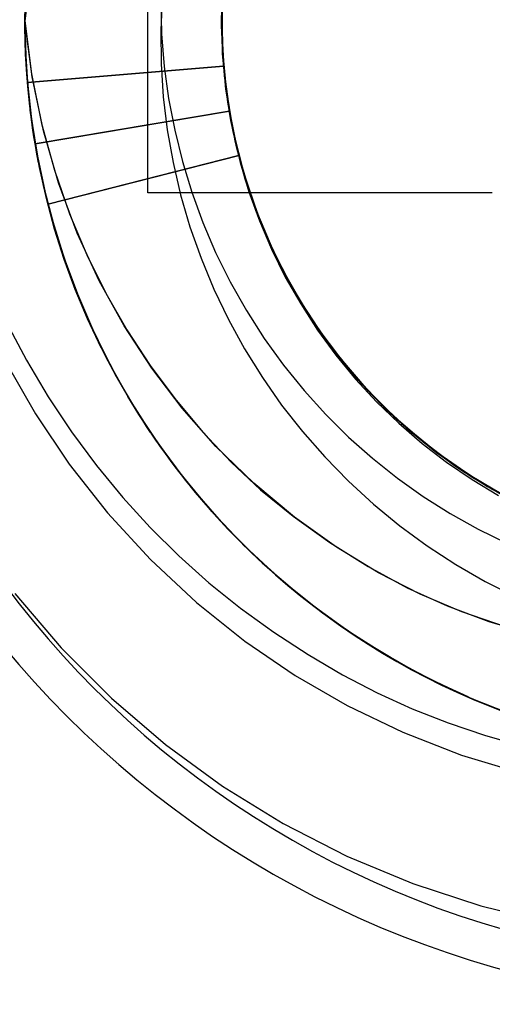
# Model space of a CAD drawing. Header units: millimetres. Extents: x -1 to 50, y 0 to 191.
# Tile 33 of 146: x 42.29 to 43.25, y 34.05 to 36.052. Entities that reach past the tile are written whole.
import ezdxf

# ---------------------------------------------------------------- set-up
doc = ezdxf.new("R2010")
doc.units = ezdxf.units.MM
doc.layers.add('MAIN-1', color=7, linetype='Continuous')
doc.layers.add('MAIN-2', color=7, linetype='Continuous')

msp = doc.modelspace()

# ---------------------------------------------------------------- linework, layer by layer
at = {"layer": 'MAIN-1'}
for p, q in [((42.55, 35.7), (42.55, 36.4)), ((43.25, 35.7), (42.55, 35.7))]:
    msp.add_line(p, q, dxfattribs=at)
for radius, start, end in [(3.15, 0, 180), (2.91, 90, 270), (3.15, 180, 0)]:
    msp.add_arc((43.8, 36.05), radius, start, end, dxfattribs=at)
at = {"layer": 'MAIN-2'}
for p, q in [((42.315, 36.1638), (42.3002, 36.05)), ((42.3002, 36.05), (42.3149, 36.1631)), ((42.703, 36.127), (42.7002, 36.0474)), ((42.7022, 36.1162), (42.7, 36.0504)), ((42.7001, 36.0401), (42.7022, 36.1197)), ((42.7001, 36.0493), (42.702, 36.1169)), ((42.7021, 36.1172), (42.7002, 36.0375)), ((42.7003, 36.0361), (42.7021, 36.1173)), ((42.7014, 36.1047), (42.7004, 36.0251)), ((42.7005, 36.0402), (42.7026, 36.1199)), ((42.3003, 36.0373), (42.3008, 36.093)), ((42.5763, 36.0902), (42.5781, 36.0233)), ((42.5794, 36.0971), (42.5765, 36.0301)), ((42.7009, 36.0176), (42.7013, 36.0973)), ((42.3003, 36.075), (42.301, 35.9996)), ((42.7001, 36.0775), (42.7003, 36.0169)), ((42.7001, 36.0729), (42.7006, 36.0099)), ((42.7016, 35.9913), (42.7003, 36.0721)), ((42.7004, 36.0709), (42.701, 36.006)), ((42.7006, 36.07), (42.702, 35.9903)), ((42.7009, 36.0824), (42.7013, 36.0027)), ((42.3002, 36.05), (42.3139, 35.9426)), ((42.315, 35.9362), (42.3002, 36.05)), ((42.7, 36.0504), (42.7019, 35.985)), ((42.7001, 36.0599), (42.7022, 35.9803)), ((42.7023, 35.9817), (42.7001, 36.0493)), ((42.7021, 35.9828), (42.7002, 36.0625)), ((42.7016, 35.9943), (42.7002, 36.0619)), ((42.7002, 36.0474), (42.7031, 35.9678)), ((42.3018, 35.9816), (42.3003, 36.0373)), ((42.3004, 36.0417), (42.3031, 35.9577)), ((42.5765, 36.0301), (42.5772, 35.9629)), ((42.5781, 36.0233), (42.5835, 35.9572)), ((42.7038, 35.9606), (42.7001, 36.0401)), ((42.7002, 36.0375), (42.7041, 35.958)), ((42.7045, 35.9549), (42.7003, 36.0361)), ((42.7004, 36.0251), (42.7052, 35.9456)), ((42.704, 35.9604), (42.7005, 36.0402)), ((42.7003, 36.0169), (42.7039, 35.9563)), ((42.7006, 36.0099), (42.7046, 35.9471)), ((42.7061, 35.9381), (42.7009, 36.0176)), ((42.701, 36.006), (42.7055, 35.9412)), ((42.301, 35.9996), (42.3054, 35.9244)), ((42.7013, 36.0027), (42.7075, 35.9232)), ((42.7071, 35.9269), (42.7016, 35.9943)), ((42.7089, 35.9109), (42.7016, 35.9913)), ((42.7019, 35.985), (42.7077, 35.9199)), ((42.702, 35.9903), (42.7091, 35.9109)), ((42.3053, 35.926), (42.3018, 35.9816)), ((42.7098, 35.9036), (42.7021, 35.9828)), ((42.7022, 35.9803), (42.7103, 35.9011)), ((42.7086, 35.9144), (42.7023, 35.9817)), ((42.7031, 35.9678), (42.7119, 35.8887)), ((42.3031, 35.9577), (42.3107, 35.8741)), ((42.7041, 35.958), (42.3054, 35.9245)), ((42.3055, 35.9245), (42.7041, 35.958)), ((42.5772, 35.9629), (42.5816, 35.8956)), ((42.5835, 35.9572), (42.5924, 35.892)), ((42.7133, 35.8815), (42.7038, 35.9606)), ((42.7039, 35.9563), (42.7109, 35.896)), ((42.7133, 35.881), (42.704, 35.9604)), ((42.7041, 35.958), (42.7115, 35.8929)), ((42.7041, 35.958), (42.7041, 35.958)), ((42.7146, 35.8741), (42.7045, 35.9549)), ((42.7046, 35.9471), (42.7121, 35.8848)), ((42.7052, 35.9456), (42.7158, 35.8666)), ((42.3109, 35.8705), (42.3053, 35.926)), ((42.3054, 35.9244), (42.3137, 35.8494)), ((42.3139, 35.9426), (42.3343, 35.8415)), ((42.3379, 35.8264), (42.315, 35.9362)), ((42.7055, 35.9412), (42.7139, 35.8765)), ((42.7171, 35.8592), (42.7061, 35.9381)), ((42.7167, 35.8599), (42.7071, 35.9269)), ((42.7075, 35.9232), (42.7194, 35.8445)), ((42.7077, 35.9199), (42.7175, 35.8553)), ((42.719, 35.8476), (42.7086, 35.9144)), ((42.7221, 35.8315), (42.7089, 35.9109)), ((42.7091, 35.9109), (42.7219, 35.8323)), ((42.7233, 35.8251), (42.7098, 35.9036)), ((42.5816, 35.8956), (42.5897, 35.8286)), ((42.5924, 35.892), (42.6047, 35.8277)), ((42.7103, 35.9011), (42.7241, 35.8226)), ((42.7109, 35.896), (42.7212, 35.8359)), ((42.7115, 35.8929), (42.7227, 35.8281)), ((42.7119, 35.8887), (42.7265, 35.8104)), ((42.7121, 35.8848), (42.7232, 35.823)), ((42.3107, 35.8741), (42.3228, 35.7911)), ((42.3185, 35.8153), (42.3109, 35.8705)), ((42.3135, 35.8503), (42.3112, 35.8682)), ((42.3112, 35.8682), (42.3225, 35.7922)), ((42.7158, 35.8666), (42.3212, 35.7999)), ((42.3212, 35.7999), (42.7157, 35.8666)), ((42.7285, 35.8032), (42.7133, 35.8815)), ((42.7283, 35.8025), (42.7133, 35.881)), ((42.7139, 35.8765), (42.7261, 35.8123)), ((42.7305, 35.7945), (42.7146, 35.8741)), ((42.7157, 35.8666), (42.7158, 35.8666)), ((42.7158, 35.8666), (42.7318, 35.7886)), ((42.316, 35.8324), (42.3135, 35.8503)), ((42.3137, 35.8494), (42.3258, 35.7748)), ((42.7304, 35.7937), (42.7167, 35.8599)), ((42.7336, 35.7812), (42.7171, 35.8592)), ((42.7175, 35.8553), (42.7311, 35.7913)), ((42.7335, 35.7815), (42.719, 35.8476)), ((42.7194, 35.8445), (42.7371, 35.7669)), ((42.3187, 35.8145), (42.316, 35.8324)), ((42.3343, 35.8415), (42.3603, 35.7465)), ((42.3687, 35.7203), (42.3379, 35.8264)), ((42.5897, 35.8286), (42.6014, 35.762)), ((42.6047, 35.8277), (42.6203, 35.7642)), ((42.7212, 35.8359), (42.7348, 35.7765)), ((42.7219, 35.8323), (42.7404, 35.7548)), ((42.7411, 35.7533), (42.7221, 35.8315)), ((42.7227, 35.8281), (42.7379, 35.7637)), ((42.7232, 35.823), (42.7376, 35.7621)), ((42.7426, 35.7478), (42.7233, 35.8251)), ((42.3298, 35.7518), (42.3185, 35.8153)), ((42.3217, 35.7966), (42.3187, 35.8145)), ((42.7241, 35.8226), (42.7435, 35.7453)), ((42.7261, 35.8123), (42.7421, 35.7491)), ((42.7265, 35.8104), (42.7469, 35.7334)), ((42.7492, 35.7262), (42.7285, 35.8032)), ((42.3248, 35.7788), (42.3217, 35.7966)), ((42.3225, 35.7922), (42.3378, 35.7167)), ((42.3228, 35.7911), (42.3395, 35.7091)), ((42.749, 35.7254), (42.7283, 35.8025)), ((42.7481, 35.7284), (42.7304, 35.7937)), ((42.752, 35.7169), (42.7305, 35.7945)), ((42.7311, 35.7913), (42.7483, 35.7285)), ((42.7318, 35.7886), (42.7533, 35.7119)), ((42.3282, 35.761), (42.3248, 35.7788)), ((42.3258, 35.7748), (42.3416, 35.7007)), ((42.3472, 35.677), (42.7347, 35.7765)), ((42.7348, 35.7765), (42.3473, 35.677)), ((42.6203, 35.7642), (42.6394, 35.7016)), ((42.7519, 35.7164), (42.7335, 35.7815)), ((42.7557, 35.7047), (42.7336, 35.7812)), ((42.7348, 35.7765), (42.7573, 35.7001)), ((42.7348, 35.7765), (42.7348, 35.7765)), ((42.7371, 35.7669), (42.7605, 35.6908)), ((42.7379, 35.7637), (42.7572, 35.7)), ((42.3439, 35.6888), (42.3298, 35.7518)), ((42.3603, 35.7465), (42.3911, 35.6575)), ((42.6014, 35.762), (42.6168, 35.6962)), ((42.7376, 35.7621), (42.7556, 35.702)), ((42.7404, 35.7548), (42.7645, 35.6789)), ((42.7657, 35.6769), (42.7411, 35.7533)), ((42.7421, 35.7491), (42.7616, 35.6871)), ((42.7674, 35.6721), (42.7426, 35.7478)), ((42.7435, 35.7453), (42.7683, 35.6696)), ((42.7469, 35.7334), (42.7727, 35.658)), ((42.7698, 35.6644), (42.7481, 35.7284)), ((42.7483, 35.7285), (42.7689, 35.6673)), ((42.7753, 35.6502), (42.749, 35.7254)), ((42.7753, 35.651), (42.7492, 35.7262)), ((42.3378, 35.7167), (42.357, 35.6418)), ((42.3395, 35.7091), (42.3606, 35.6285)), ((42.4068, 35.6183), (42.3687, 35.7203)), ((42.7743, 35.6526), (42.7519, 35.7164)), ((42.7787, 35.6417), (42.752, 35.7169)), ((42.7533, 35.7119), (42.7805, 35.6371)), ((42.7833, 35.63), (42.7557, 35.7047)), ((42.3416, 35.7007), (42.3611, 35.6274)), ((42.3607, 35.6264), (42.3439, 35.6888)), ((42.55, 35.7), (42.55, 35.7)), ((42.55, 35.7), (42.55, 35.7)), ((42.6168, 35.6962), (42.6357, 35.6312)), ((42.6394, 35.7016), (42.6619, 35.64)), ((42.7556, 35.702), (42.7769, 35.6431)), ((42.7572, 35.7), (42.7804, 35.6374)), ((42.7573, 35.7001), (42.7852, 35.6255)), ((42.7605, 35.6908), (42.7894, 35.6165)), ((42.7616, 35.6871), (42.7849, 35.6264)), ((43.25, 35.7), (43.25, 35.7)), ((43.25, 35.7), (43.25, 35.7)), ((42.7645, 35.6789), (42.7942, 35.605)), ((42.7955, 35.6027), (42.7657, 35.6769)), ((42.7975, 35.5984), (42.7674, 35.6721)), ((42.7683, 35.6696), (42.7985, 35.5958)), ((42.7689, 35.6673), (42.7928, 35.6078)), ((42.7955, 35.6019), (42.7698, 35.6644)), ((42.3536, 35.6534), (42.3687, 35.6021)), ((42.3911, 35.6575), (42.426, 35.5742)), ((42.7727, 35.658), (42.8038, 35.5846)), ((42.8006, 35.5904), (42.7743, 35.6526)), ((42.8068, 35.5777), (42.7753, 35.651)), ((42.807, 35.5773), (42.7753, 35.6502)), ((42.7769, 35.6431), (42.8016, 35.5854)), ((42.357, 35.6418), (42.3801, 35.5677)), ((42.3606, 35.6285), (42.3861, 35.5494)), ((42.3802, 35.5647), (42.3607, 35.6264)), ((42.3611, 35.6274), (42.3843, 35.555)), ((42.6357, 35.6312), (42.6582, 35.5672)), ((42.6619, 35.64), (42.6879, 35.5792)), ((42.8107, 35.5691), (42.7787, 35.6417)), ((42.7804, 35.6374), (42.8074, 35.5763)), ((42.7805, 35.6371), (42.813, 35.5644)), ((42.8164, 35.5576), (42.7833, 35.63)), ((42.7849, 35.6264), (42.8121, 35.5666)), ((42.7852, 35.6255), (42.8186, 35.5532)), ((42.4515, 35.5214), (42.4068, 35.6183)), ((42.7894, 35.6165), (42.8235, 35.5445)), ((42.7928, 35.6078), (42.8204, 35.5497)), ((42.7942, 35.605), (42.8292, 35.5335)), ((42.8304, 35.5311), (42.7955, 35.6027)), ((42.3687, 35.6021), (42.3855, 35.5514)), ((42.825, 35.5411), (42.7955, 35.6019)), ((42.8329, 35.5269), (42.7975, 35.5984)), ((42.7985, 35.5958), (42.8339, 35.5244)), ((42.8308, 35.5299), (42.8006, 35.5904)), ((42.8016, 35.5854), (42.8295, 35.5291)), ((42.8038, 35.5846), (42.8401, 35.5136)), ((42.3801, 35.5677), (42.407, 35.4949)), ((42.4026, 35.5039), (42.3802, 35.5647)), ((42.3814, 35.5634), (42.3987, 35.5157)), ((42.426, 35.5742), (42.4645, 35.496)), ((42.6582, 35.5672), (42.6843, 35.5044)), ((42.6879, 35.5792), (42.7175, 35.5194)), ((42.8434, 35.507), (42.8068, 35.5777)), ((42.8437, 35.507), (42.807, 35.5773)), ((42.8074, 35.5763), (42.8379, 35.5172)), ((42.8478, 35.4993), (42.8107, 35.5691)), ((42.8121, 35.5666), (42.8433, 35.5077)), ((42.813, 35.5644), (42.8509, 35.4944)), ((42.3843, 35.555), (42.4112, 35.4839)), ((42.3855, 35.5514), (42.4041, 35.5014)), ((42.3861, 35.5494), (42.416, 35.4718)), ((42.8548, 35.4878), (42.8164, 35.5576)), ((42.8186, 35.5532), (42.8572, 35.4835)), ((42.8204, 35.5497), (42.8517, 35.4928)), ((42.8235, 35.5445), (42.8627, 35.4751)), ((42.8582, 35.4821), (42.825, 35.5411)), ((42.8292, 35.5335), (42.8692, 35.4646)), ((42.8295, 35.5291), (42.8607, 35.4743)), ((42.8704, 35.4623), (42.8304, 35.5311)), ((42.8646, 35.4713), (42.8308, 35.5299)), ((42.8732, 35.4582), (42.8329, 35.5269)), ((42.8339, 35.5244), (42.8744, 35.4558)), ((42.3987, 35.5157), (42.4176, 35.4686)), ((42.4276, 35.444), (42.4026, 35.5039)), ((42.502, 35.43), (42.4515, 35.5214)), ((42.6843, 35.5044), (42.7139, 35.4428)), ((42.7175, 35.5194), (42.7506, 35.4608)), ((42.8379, 35.5172), (42.8717, 35.4603)), ((42.8401, 35.5136), (42.8813, 35.4454)), ((42.8433, 35.5077), (42.8783, 35.4499)), ((42.8851, 35.4392), (42.8434, 35.507)), ((42.8854, 35.4396), (42.8437, 35.507)), ((42.4041, 35.5014), (42.4245, 35.4521)), ((42.407, 35.4949), (42.4375, 35.4235)), ((42.4112, 35.4839), (42.4416, 35.4142)), ((42.4645, 35.496), (42.5072, 35.4215)), ((42.8898, 35.4326), (42.8478, 35.4993)), ((42.8509, 35.4944), (42.8937, 35.4272)), ((42.8517, 35.4928), (42.8866, 35.4374)), ((42.8981, 35.4209), (42.8548, 35.4878)), ((42.8572, 35.4835), (42.9008, 35.4169)), ((42.4476, 35.402), (42.4131, 35.4792)), ((42.4165, 35.4706), (42.4248, 35.4513)), ((42.4165, 35.4706), (42.4492, 35.3981)), ((42.4176, 35.4686), (42.4381, 35.422)), ((42.8949, 35.4253), (42.8582, 35.4821)), ((42.8607, 35.4743), (42.8951, 35.4213)), ((42.8627, 35.4751), (42.9067, 35.4087)), ((42.902, 35.415), (42.8646, 35.4713)), ((42.8692, 35.4646), (42.9141, 35.3987)), ((42.4245, 35.4521), (42.4466, 35.4036)), ((42.4248, 35.4513), (42.4333, 35.432)), ((42.4552, 35.3852), (42.4276, 35.444)), ((42.7139, 35.4428), (42.7467, 35.3828)), ((42.7506, 35.4608), (42.7867, 35.4042)), ((42.9153, 35.3964), (42.8704, 35.4623)), ((42.8717, 35.4603), (42.9086, 35.4058)), ((42.9183, 35.3925), (42.8732, 35.4582)), ((42.8744, 35.4558), (42.9197, 35.3904)), ((42.8783, 35.4499), (42.917, 35.3942)), ((42.8813, 35.4454), (42.9273, 35.3804)), ((42.263, 35.4365), (42.3033, 35.3598)), ((42.4333, 35.432), (42.4422, 35.4128)), ((42.4375, 35.4235), (42.4717, 35.3539)), ((42.558, 35.3438), (42.502, 35.43)), ((42.9318, 35.3747), (42.8851, 35.4392)), ((42.9318, 35.3753), (42.8854, 35.4396)), ((42.8866, 35.4374), (42.9246, 35.3842)), ((42.9364, 35.3692), (42.8898, 35.4326)), ((42.8937, 35.4272), (42.9413, 35.3632)), ((42.9349, 35.3708), (42.8949, 35.4253)), ((42.4381, 35.422), (42.4603, 35.3761)), ((42.4416, 35.4142), (42.4755, 35.3463)), ((42.4422, 35.4128), (42.4513, 35.3938)), ((42.4466, 35.4036), (42.4705, 35.3559)), ((42.5072, 35.4215), (42.555, 35.349)), ((42.7867, 35.4042), (42.8258, 35.3499)), ((42.8951, 35.4213), (42.9323, 35.3703)), ((42.9461, 35.3573), (42.8981, 35.4209)), ((42.9008, 35.4169), (42.9491, 35.3535)), ((42.9428, 35.361), (42.902, 35.415)), ((42.9067, 35.4087), (42.9554, 35.3456)), ((42.9086, 35.4058), (42.9483, 35.354)), ((42.4863, 35.3268), (42.4476, 35.402)), ((42.4492, 35.3981), (42.486, 35.327)), ((42.4513, 35.3938), (42.4607, 35.3748)), ((42.7467, 35.3828), (42.7828, 35.3247)), ((42.9141, 35.3987), (42.9635, 35.3362)), ((42.965, 35.3339), (42.9153, 35.3964)), ((42.917, 35.3942), (42.9589, 35.3411)), ((42.9681, 35.3304), (42.9183, 35.3925)), ((42.9197, 35.3904), (42.9698, 35.3285)), ((42.9246, 35.3842), (42.9651, 35.3338)), ((42.4603, 35.3761), (42.484, 35.3308)), ((42.4607, 35.3748), (42.4704, 35.3559)), ((42.9273, 35.3804), (42.978, 35.319)), ((42.9827, 35.3143), (42.9318, 35.3753)), ((42.9831, 35.3137), (42.9318, 35.3747)), ((42.9323, 35.3703), (42.9723, 35.3216)), ((42.9783, 35.3189), (42.9349, 35.3708)), ((42.9873, 35.3092), (42.9364, 35.3692)), ((42.9413, 35.3632), (42.9933, 35.3028)), ((42.261, 35.3573), (42.3218, 35.2506)), ((42.3033, 35.3598), (42.3475, 35.2855)), ((42.4717, 35.3539), (42.5093, 35.2862)), ((42.4755, 35.3463), (42.5126, 35.2803)), ((42.555, 35.349), (42.6075, 35.2787)), ((42.6196, 35.2623), (42.558, 35.3438)), ((42.8258, 35.3499), (42.8675, 35.2984)), ((42.9867, 35.3096), (42.9428, 35.361)), ((42.9985, 35.2972), (42.9461, 35.3573)), ((42.9483, 35.354), (42.9909, 35.3049)), ((42.9491, 35.3535), (43.0018, 35.2938)), ((42.9554, 35.3456), (43.0085, 35.2862)), ((42.484, 35.3308), (42.5094, 35.2862)), ((42.486, 35.327), (42.5266, 35.2577)), ((42.5292, 35.2539), (42.4863, 35.3268)), ((42.7828, 35.3247), (42.822, 35.2687)), ((42.9589, 35.3411), (43.0037, 35.2911)), ((42.9635, 35.3362), (43.0173, 35.2774)), ((43.0192, 35.2753), (42.965, 35.3339)), ((42.9651, 35.3338), (43.0081, 35.2865)), ((43.0223, 35.2721), (42.9681, 35.3304)), ((42.9698, 35.3285), (43.0243, 35.2704)), ((42.9723, 35.3216), (43.015, 35.2753)), ((42.978, 35.319), (43.0331, 35.2615)), ((43.0247, 35.2697), (42.9783, 35.3189)), ((43.038, 35.2569), (42.9827, 35.3143)), ((43.0386, 35.2566), (42.9831, 35.3137)), ((43.0337, 35.261), (42.9867, 35.3096)), ((43.0423, 35.2531), (42.9873, 35.3092)), ((42.9909, 35.3049), (43.036, 35.2586)), ((42.9933, 35.3028), (43.0495, 35.2463)), ((42.3475, 35.2855), (42.3951, 35.214)), ((42.5168, 35.2738), (42.5094, 35.2862)), ((42.8675, 35.2984), (42.9117, 35.2496)), ((43.055, 35.2411), (42.9985, 35.2972)), ((43.0018, 35.2938), (43.0587, 35.238)), ((43.0037, 35.2911), (43.0512, 35.2443)), ((43.0081, 35.2865), (43.0539, 35.2419)), ((43.0085, 35.2862), (43.0658, 35.2309)), ((42.5126, 35.2803), (42.5532, 35.2163)), ((42.5243, 35.2614), (42.5168, 35.2738)), ((42.6075, 35.2787), (42.6627, 35.2126)), ((42.6882, 35.1846), (42.6196, 35.2623)), ((42.822, 35.2687), (42.8642, 35.2149)), ((43.015, 35.2753), (43.0602, 35.2317)), ((43.0173, 35.2774), (43.0752, 35.2226)), ((43.0776, 35.2209), (43.0192, 35.2753)), ((43.0807, 35.2179), (43.0223, 35.2721)), ((43.0243, 35.2704), (43.0829, 35.2164)), ((43.074, 35.2236), (43.0247, 35.2697)), ((42.3218, 35.2506), (42.3904, 35.1487)), ((42.532, 35.2492), (42.5243, 35.2614)), ((42.5266, 35.2577), (42.571, 35.1905)), ((42.5759, 35.1836), (42.5292, 35.2539)), ((42.5397, 35.237), (42.532, 35.2492)), ((42.9117, 35.2496), (42.9581, 35.2036)), ((43.0331, 35.2615), (43.0923, 35.2082)), ((43.0836, 35.2153), (43.0337, 35.261)), ((43.036, 35.2586), (43.0837, 35.2152)), ((43.0975, 35.2036), (43.038, 35.2569)), ((43.0981, 35.2036), (43.0386, 35.2566)), ((43.101, 35.2011), (43.0423, 35.2531)), ((43.0495, 35.2463), (43.1095, 35.1939)), ((43.0512, 35.2443), (43.1012, 35.2008)), ((42.5476, 35.2249), (42.5397, 35.237)), ((42.5555, 35.2129), (42.5476, 35.2249)), ((43.0539, 35.2419), (43.1026, 35.1997)), ((43.1155, 35.1891), (43.055, 35.2411)), ((43.0587, 35.238), (43.1194, 35.1863)), ((43.0602, 35.2317), (43.1076, 35.1907)), ((43.0658, 35.2309), (43.127, 35.18)), ((43.1262, 35.1806), (43.074, 35.2236)), ((43.0752, 35.2226), (43.1369, 35.1723)), ((42.3951, 35.214), (42.4459, 35.1458)), ((42.5532, 35.2163), (42.597, 35.1542)), ((42.5544, 35.2146), (42.6019, 35.1477)), ((42.6627, 35.2126), (42.7192, 35.1524)), ((42.8642, 35.2149), (42.9095, 35.1633)), ((42.9581, 35.2036), (43.0066, 35.1604)), ((43.1396, 35.1708), (43.0776, 35.2209)), ((43.1429, 35.1682), (43.0807, 35.2179)), ((43.0829, 35.2164), (43.1452, 35.1667)), ((43.1362, 35.1729), (43.0836, 35.2153)), ((43.0837, 35.2152), (43.1339, 35.1747)), ((43.0923, 35.2082), (43.1552, 35.1593)), ((43.1609, 35.1547), (43.0975, 35.2036)), ((43.1613, 35.1549), (43.0981, 35.2036)), ((42.571, 35.1905), (42.6191, 35.1256)), ((42.6265, 35.1161), (42.5759, 35.1836)), ((42.7652, 35.11), (42.6882, 35.1846)), ((43.1632, 35.1533), (43.101, 35.2011)), ((43.1012, 35.2008), (43.1533, 35.1605)), ((43.1026, 35.1997), (43.1542, 35.1599)), ((43.1076, 35.1907), (43.1572, 35.1526)), ((43.1095, 35.1939), (43.1732, 35.1461)), ((43.1795, 35.1418), (43.1155, 35.1891)), ((43.1194, 35.1863), (43.1836, 35.1392)), ((42.9095, 35.1633), (42.9578, 35.1139)), ((43.1809, 35.1409), (43.1262, 35.1806)), ((43.127, 35.18), (43.1918, 35.1337)), ((43.1339, 35.1747), (43.1865, 35.1372)), ((43.1914, 35.1338), (43.1362, 35.1729)), ((43.1369, 35.1723), (43.2022, 35.1267)), ((43.205, 35.1253), (43.1396, 35.1708)), ((43.2086, 35.123), (43.1429, 35.1682)), ((43.1452, 35.1667), (43.2109, 35.1215)), ((42.3904, 35.1487), (42.4685, 35.0498)), ((42.4459, 35.1458), (42.4993, 35.081)), ((42.597, 35.1542), (42.6441, 35.0943)), ((42.6019, 35.1477), (42.6531, 35.0834)), ((42.7192, 35.1524), (42.779, 35.0966)), ((43.0066, 35.1604), (43.0571, 35.12)), ((43.1533, 35.1605), (43.2074, 35.1235)), ((43.1542, 35.1599), (43.2084, 35.1229)), ((43.1552, 35.1593), (43.2214, 35.115)), ((43.1572, 35.1526), (43.2088, 35.1173)), ((43.2278, 35.1107), (43.1609, 35.1547)), ((43.2277, 35.1109), (43.1613, 35.1549)), ((43.2288, 35.11), (43.1632, 35.1533)), ((43.1732, 35.1461), (43.2402, 35.1031)), ((42.6191, 35.1256), (42.6706, 35.0633)), ((43.2468, 35.0993), (43.1795, 35.1418)), ((43.238, 35.1046), (43.1809, 35.1409)), ((43.1836, 35.1392), (43.251, 35.0968)), ((43.1865, 35.1372), (43.2414, 35.1027)), ((43.2488, 35.0982), (43.1914, 35.1338)), ((43.1918, 35.1337), (43.2599, 35.0922)), ((43.2022, 35.1267), (43.2706, 35.086)), ((43.2735, 35.0846), (43.205, 35.1253)), ((43.2074, 35.1235), (43.2634, 35.0899)), ((43.2084, 35.1229), (43.2644, 35.0892)), ((43.2773, 35.0826), (43.2086, 35.123)), ((42.6807, 35.0517), (42.6265, 35.1161)), ((42.8482, 35.0405), (42.7652, 35.11)), ((42.9578, 35.1139), (43.0088, 35.0671)), ((43.0571, 35.12), (43.1098, 35.0826)), ((43.2088, 35.1173), (43.2624, 35.085)), ((43.2109, 35.1215), (43.2796, 35.0812)), ((43.2214, 35.115), (43.2906, 35.0755)), ((43.2971, 35.0718), (43.2277, 35.1109)), ((43.2978, 35.0717), (43.2278, 35.1107)), ((43.2975, 35.0715), (43.2288, 35.11)), ((43.2972, 35.0719), (43.238, 35.1046)), ((43.2402, 35.1031), (43.3102, 35.0652)), ((43.2414, 35.1027), (43.2984, 35.0713)), ((42.6441, 35.0943), (42.6943, 35.0367)), ((42.6531, 35.0834), (42.7079, 35.022)), ((42.6543, 35.0823), (42.6687, 35.0655)), ((42.779, 35.0966), (42.8455, 35.0425)), ((43.1098, 35.0826), (43.1645, 35.0479)), ((43.3171, 35.0618), (43.2468, 35.0993)), ((43.3084, 35.0661), (43.2488, 35.0982)), ((42.4993, 35.081), (42.5548, 35.0198)), ((42.6687, 35.0655), (42.6833, 35.049)), ((42.6706, 35.0633), (42.7252, 35.004)), ((43.0088, 35.0671), (43.0623, 35.0231)), ((42.4685, 35.0498), (42.5554, 34.9549)), ((42.7383, 34.9904), (42.6807, 35.0517)), ((42.6833, 35.049), (42.6981, 35.0327)), ((42.8455, 35.0425), (42.9196, 34.9895)), ((43.1645, 35.0479), (43.2211, 35.0163)), ((42.6943, 35.0367), (42.7474, 34.9817)), ((42.6981, 35.0327), (42.7131, 35.0167)), ((42.7079, 35.022), (42.766, 34.9637)), ((42.9336, 34.9795), (42.8482, 35.0405)), ((43.0623, 35.0231), (43.118, 34.9821)), ((42.5548, 35.0198), (42.6129, 34.9621)), ((42.7131, 35.0167), (42.7284, 35.0009)), ((42.7252, 35.004), (42.7827, 34.948)), ((43.2211, 35.0163), (43.2793, 34.9878)), ((42.7284, 35.0009), (42.7438, 34.9853)), ((42.7662, 34.9632), (42.7428, 34.9859)), ((42.9196, 34.9895), (42.9978, 34.9402)), ((43.118, 34.9821), (43.1757, 34.9443)), ((42.6129, 34.9621), (42.6741, 34.9074)), ((42.7474, 34.9817), (42.8032, 34.9295)), ((42.766, 34.9637), (42.827, 34.9088)), ((42.79, 34.941), (42.7662, 34.9632)), ((43.0191, 34.9278), (42.9336, 34.9795)), ((42.5554, 34.9549), (42.6489, 34.8674)), ((42.7827, 34.948), (42.8428, 34.8953)), ((43.1757, 34.9443), (43.2356, 34.9097)), ((42.8144, 34.9193), (42.79, 34.941)), ((42.8032, 34.9295), (42.8614, 34.8803)), ((42.9978, 34.9402), (43.0773, 34.8971)), ((43.1035, 34.8844), (43.0191, 34.9278)), ((42.6741, 34.9074), (42.7387, 34.8555)), ((42.8392, 34.8982), (42.8144, 34.9193)), ((42.827, 34.9088), (42.8908, 34.8574)), ((43.2356, 34.9097), (43.2977, 34.8782)), ((42.2796, 34.8854), (42.3741, 34.7748)), ((42.8645, 34.8776), (42.8392, 34.8982)), ((42.8428, 34.8953), (42.9052, 34.8462)), ((43.0773, 34.8971), (43.1584, 34.8602)), ((43.1878, 34.8481), (43.1035, 34.8844)), ((42.6489, 34.8674), (42.7472, 34.7887)), ((42.8614, 34.8803), (42.9216, 34.8344)), ((42.8903, 34.8575), (42.8645, 34.8776)), ((42.7387, 34.8555), (42.8063, 34.8066)), ((42.8908, 34.8574), (42.9569, 34.8098)), ((42.9052, 34.8462), (42.97, 34.8006)), ((43.1584, 34.8602), (43.2432, 34.8286)), ((43.2766, 34.8177), (43.1878, 34.8481)), ((42.9216, 34.8344), (42.9836, 34.7918)), ((43.2432, 34.8286), (43.3322, 34.8022)), ((42.8063, 34.8066), (42.8757, 34.7612)), ((42.9569, 34.8098), (43.0253, 34.7659)), ((42.7472, 34.7887), (42.8492, 34.7188)), ((43.007, 34.777), (42.9703, 34.8005)), ((42.9836, 34.7918), (43.0475, 34.7526)), ((42.3741, 34.7748), (42.4764, 34.6724)), ((43.0443, 34.7546), (43.007, 34.777)), ((43.0087, 34.7758), (43.0735, 34.7378)), ((43.0253, 34.7659), (43.096, 34.7258)), ((42.8757, 34.7612), (42.9459, 34.7201)), ((43.0825, 34.7331), (43.0443, 34.7546)), ((43.0475, 34.7526), (43.1135, 34.7165)), ((43.0735, 34.7378), (43.1405, 34.703)), ((43.1214, 34.7127), (43.0825, 34.7331)), ((43.096, 34.7258), (43.1689, 34.6895)), ((42.8492, 34.7188), (42.9554, 34.6574)), ((42.9459, 34.7201), (43.0161, 34.6836)), ((43.1135, 34.7165), (43.1816, 34.6835)), ((43.161, 34.6933), (43.1214, 34.7127)), ((43.1405, 34.703), (43.2095, 34.6714)), ((43.0161, 34.6836), (43.0873, 34.6512)), ((43.2013, 34.675), (43.161, 34.6933)), ((43.1816, 34.6835), (43.2518, 34.6539)), ((42.4764, 34.6724), (42.5858, 34.5787)), ((43.1924, 34.6789), (43.1939, 34.6783)), ((43.1939, 34.6783), (43.1954, 34.6776)), ((43.1954, 34.6776), (43.1969, 34.677)), ((43.1969, 34.677), (43.1984, 34.6763)), ((43.1984, 34.6763), (43.1998, 34.6757)), ((43.1998, 34.6757), (43.2013, 34.675)), ((43.2095, 34.6714), (43.2802, 34.6433)), ((43.2225, 34.6661), (43.2688, 34.6477)), ((42.9554, 34.6574), (43.0681, 34.6033)), ((43.0873, 34.6512), (43.1603, 34.6224)), ((43.1603, 34.6224), (43.2359, 34.5969)), ((43.0681, 34.6033), (43.1874, 34.5569)), ((43.2359, 34.5969), (43.3135, 34.5748)), ((42.5858, 34.5787), (42.7021, 34.4938)), ((43.1874, 34.5569), (43.31, 34.5198)), ((42.7021, 34.4938), (42.8252, 34.4179)), ((42.8252, 34.4179), (42.9545, 34.3515)), ((42.9545, 34.3515), (43.0885, 34.2954)), ((43.0885, 34.2954), (43.2264, 34.25)), ((43.2264, 34.25), (43.3678, 34.2156))]:
    msp.add_line(p, q, dxfattribs=at)
for radius, start, end in [(3.15, 0, 180), (2.8, 90, 270), (2, 90, 270), (1.9208, 0, 180), (1.5, 90, 256.1926), (3.15, 180, 0), (1.9208, 180, 0)]:
    msp.add_arc((43.8, 36.05), radius, start, end, dxfattribs=at)

doc.saveas('drawing.dxf')
